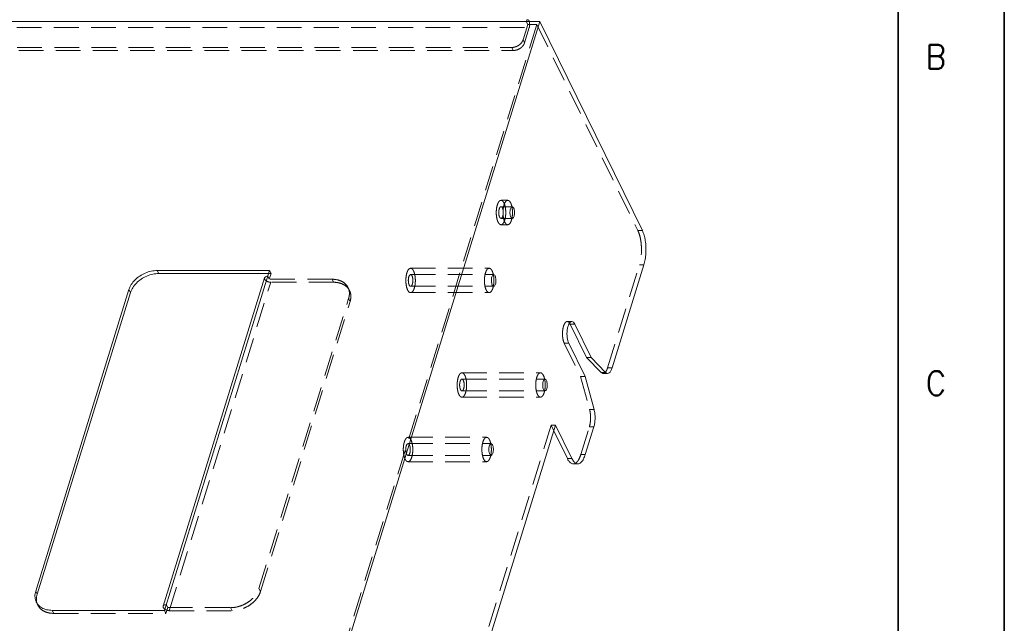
# Model space of a CAD drawing. Header units: millimetres. Extents: x 4065 to 8083, y -652 to 5416.
# Tile 52 of 256: x 5130 to 5332, y 1695 to 1818. Entities that reach past the tile are written whole.
import ezdxf
from ezdxf.enums import TextEntityAlignment as Align

# ---------------------------------------------------------------- set-up
doc = ezdxf.new("R2010")
doc.units = ezdxf.units.MM
doc.header["$LTSCALE"] = 0.8
doc.linetypes.add('HIDDEN', pattern=[9.525, 6.35, -3.175])
doc.layers.get('0').update_dxf_attribs({"linetype": 'CONTINUOUS', "lineweight": 0})
doc.layers.add('3', color=5, linetype='HIDDEN', lineweight=0)
doc.styles.get("Standard").update_dxf_attribs({"font": 'romans.shx', "width": 0.8, "oblique": 5, "bigfont": 'whgtxt.shx'})

msp = doc.modelspace()

# ---------------------------------------------------------------- linework, layer by layer
at = {"color": 7, "linetype": 'Continuous', "lineweight": 35}
msp.add_line((5310.399, 1114.481), (5310.399, 1912.349), dxfattribs=at)
for p, q in [((5088.096, 1817.977), (5236.848, 1817.977)), ((5236.848, 1817.977), (5188.677, 1662.095)), ((5257.896, 1775.086), (5236.848, 1817.977)), ((5258.211, 1768.061), (5251.683, 1746.936)), ((5158.387, 1766.904), (5158.692, 1766.282)), ((5181.413, 1766.904), (5158.387, 1766.904)), ((5181.221, 1766.282), (5158.692, 1766.282)), ((5180.4, 1765.402), (5159.582, 1698.036)), ((5159.87, 1697.188), (5181.413, 1766.904)), ((5152.571, 1762.987), (5133.448, 1701.104)), ((5152.876, 1762.366), (5133.753, 1700.483)), ((5152.571, 1762.987), (5152.876, 1762.366)), ((5244.01, 1755.892), (5243.089, 1755.892)), ((5246.445, 1749.054), (5243.089, 1755.892)), ((5244.01, 1755.892), (5247.366, 1749.054)), ((5242.8, 1751.975), (5246.155, 1745.137)), ((5247.366, 1749.054), (5246.445, 1749.054)), ((5249.414, 1746.014), (5246.445, 1749.054)), ((5247.366, 1749.054), (5250.335, 1746.014)), ((5250.335, 1746.014), (5249.414, 1746.014)), ((5250.767, 1745.801), (5249.846, 1745.801)), ((5247.983, 1738.403), (5246.155, 1745.137)), ((5240.089, 1735.159), (5216.124, 1657.609)), ((5240.089, 1735.159), (5243.444, 1728.321)), ((5242.523, 1728.321), (5239.733, 1734.007)), ((5247.939, 1734.823), (5246.18, 1729.13)), ((5243.444, 1728.321), (5242.523, 1728.321)), ((5244.655, 1727.238), (5243.734, 1727.238)), ((5133.448, 1701.104), (5133.753, 1700.483)), ((5136.843, 1697.188), (5159.87, 1697.188))]:
    msp.add_line(p, q)
msp.add_lwpolyline([(5332.145, 1933.415), (4144.145, 1933.415), (4144.145, 1093.415), (5332.145, 1093.415)], close=True, dxfattribs=at)
msp.add_arc((5244.748, 1754.944), 2.165, 150.29826, 151.03762)
for points, start_tangent, end_tangent in [([(5234.085, 1817.977), (5234.201, 1818.229), (5234.345, 1818.349), (5234.389, 1818.352)], (0.2952474, 0.9554208), (0.9985915, -0.0530575)), ([(5234.389, 1818.352), (5234.497, 1818.317), (5234.632, 1818.138), (5234.693, 1817.979)], (0.9985915, -0.0530575), (0.3024653, -0.9531604)), ([(5231.203, 1779.994), (5231.15, 1779.99), (5230.976, 1779.847), (5230.837, 1779.544), (5230.754, 1779.127), (5230.739, 1778.66), (5230.795, 1778.215), (5230.913, 1777.858)], (-0.9987254, 0.0504741), (0.4405427, -0.8977317)), ([(5231.494, 1779.738), (5231.332, 1779.952), (5231.203, 1779.994)], (-0.4405427, 0.8977317), (-0.9987254, 0.0504741)), ([(5231.204, 1777.601), (5231.257, 1777.606), (5231.43, 1777.749), (5231.569, 1778.052), (5231.653, 1778.468), (5231.668, 1778.935), (5231.612, 1779.381), (5231.494, 1779.738)], (0.9987254, -0.0504741), (-0.4405427, 0.8977317)), ([(5230.913, 1777.858), (5231.075, 1777.644), (5231.204, 1777.601)], (0.4405427, -0.8977317), (0.9987254, -0.0504741)), ([(5258.211, 1768.061), (5258.472, 1769.181), (5258.611, 1770.436), (5258.62, 1771.741), (5258.496, 1773.007), (5258.249, 1774.148), (5257.896, 1775.086)], (0.2952474, 0.9554208), (-0.4405427, 0.8977317)), ([(5152.571, 1762.987), (5153.041, 1764.001), (5153.793, 1764.945), (5154.776, 1765.757), (5155.922, 1766.379), (5157.154, 1766.77), (5158.387, 1766.904)], (0.2952474, 0.9554208), (1, 0)), ([(5158.692, 1766.282), (5157.459, 1766.149), (5156.227, 1765.757), (5155.081, 1765.135), (5154.098, 1764.324), (5153.346, 1763.379), (5152.876, 1762.366)], (-1, 0), (-0.2952474, -0.9554208)), ([(5181.05, 1765.729), (5180.721, 1765.681), (5180.488, 1765.547), (5180.401, 1765.402)], (-1, 0), (-0.3087806, -0.9511333)), ([(5227.393, 1766.056), (5227.34, 1766.052), (5227.166, 1765.908), (5227.027, 1765.605), (5226.944, 1765.189), (5226.929, 1764.722), (5226.985, 1764.277), (5227.103, 1763.92)], (-0.9987254, 0.0504741), (0.4405427, -0.8977317)), ([(5227.684, 1765.799), (5227.522, 1766.013), (5227.393, 1766.056)], (-0.4405427, 0.8977317), (-0.9987254, 0.0504741)), ([(5227.394, 1763.663), (5227.447, 1763.667), (5227.62, 1763.811), (5227.759, 1764.114), (5227.843, 1764.53), (5227.857, 1764.997), (5227.802, 1765.442), (5227.684, 1765.799)], (0.9987254, -0.0504741), (-0.4405427, 0.8977317)), ([(5227.103, 1763.92), (5227.265, 1763.706), (5227.394, 1763.663)], (0.4405427, -0.8977317), (0.9987254, -0.0504741)), ([(5242.853, 1755.992), (5242.642, 1755.487), (5242.493, 1754.806), (5242.432, 1754.039), (5242.467, 1753.262), (5242.594, 1752.551), (5242.8, 1751.975)], (-0.4842506, -0.8749294), (0.4405427, -0.8977317)), ([(5243.144, 1756.342), (5242.867, 1756.016)], (-0.830968, -0.5563202), (-0.4955001, -0.8686079)), ([(5243.089, 1755.892), (5242.96, 1756.117)], (-0.4405427, 0.8977317), (-0.5709705, 0.8209706)), ([(5243.405, 1756.432), (5243.144, 1756.342)], (-0.9996835, -0.0251567), (-0.830968, -0.5563202)), ([(5244.01, 1755.892), (5243.745, 1756.276), (5243.446, 1756.431), (5243.405, 1756.432)], (-0.4405427, 0.8977317), (-0.9996835, -0.0251567)), ([(5249.846, 1745.803), (5249.777, 1745.806), (5249.414, 1746.014)], (-0.9996048, -0.0281102), (-0.6987782, 0.7153384)), ([(5250.335, 1746.014), (5250.698, 1745.806), (5250.767, 1745.803)], (0.6987782, -0.7153384), (0.9996048, 0.0281102)), ([(5250.767, 1745.803), (5251.068, 1745.902), (5251.408, 1746.292), (5251.683, 1746.936)], (0.9996048, 0.0281102), (0.2952474, 0.9554208)), ([(5237.917, 1744.61), (5237.864, 1744.606), (5237.69, 1744.463), (5237.551, 1744.16), (5237.468, 1743.743), (5237.453, 1743.277), (5237.509, 1742.831), (5237.627, 1742.474)], (-0.9987254, 0.0504741), (0.4405427, -0.8977317)), ([(5238.208, 1744.354), (5238.045, 1744.568), (5237.917, 1744.61)], (-0.4405427, 0.8977317), (-0.9987254, 0.0504741)), ([(5237.918, 1742.218), (5237.971, 1742.222), (5238.144, 1742.365), (5238.283, 1742.668), (5238.367, 1743.085), (5238.381, 1743.551), (5238.326, 1743.997), (5238.208, 1744.354)], (0.9987254, -0.0504741), (-0.4405427, 0.8977317)), ([(5237.627, 1742.474), (5237.789, 1742.26), (5237.918, 1742.218)], (0.4405427, -0.8977317), (0.9987254, -0.0504741)), ([(5247.939, 1734.823), (5248.121, 1735.656), (5248.192, 1736.594), (5248.144, 1737.542), (5247.983, 1738.403)], (0.2952474, 0.9554208), (-0.2618605, 0.9651057)), ([(5226.868, 1731.38), (5226.815, 1731.375), (5226.642, 1731.232), (5226.503, 1730.929), (5226.419, 1730.513), (5226.405, 1730.046), (5226.46, 1729.6), (5226.578, 1729.243)], (-0.9987254, 0.0504741), (0.4405427, -0.8977317)), ([(5227.159, 1731.123), (5226.997, 1731.337), (5226.868, 1731.38)], (-0.4405427, 0.8977317), (-0.9987254, 0.0504741)), ([(5226.869, 1728.987), (5226.922, 1728.991), (5227.096, 1729.134), (5227.235, 1729.437), (5227.318, 1729.854), (5227.333, 1730.321), (5227.277, 1730.766), (5227.159, 1731.123)], (0.9987254, -0.0504741), (-0.4405427, 0.8977317)), ([(5226.578, 1729.243), (5226.74, 1729.029), (5226.869, 1728.987)], (0.4405427, -0.8977317), (0.9987254, -0.0504741)), ([(5244.655, 1727.242), (5244.877, 1727.27), (5245.37, 1727.588), (5245.815, 1728.222), (5246.18, 1729.13)], (0.9999818, -0.0060254), (0.2952474, 0.9554208)), ([(5242.775, 1727.885), (5242.523, 1728.321)], (-0.5684948, 0.8226869), (-0.4405427, 0.8977317)), ([(5243.734, 1727.242), (5243.448, 1727.292), (5242.959, 1727.65), (5242.775, 1727.885)], (-0.9999818, 0.0060254), (-0.5684948, 0.8226869)), ([(5243.444, 1728.321), (5243.88, 1727.65)], (0.4405427, -0.8977317), (0.6658217, -0.7461109)), ([(5243.88, 1727.65), (5244.369, 1727.292), (5244.655, 1727.242)], (0.6658217, -0.7461109), (0.9999818, -0.0060254)), ([(5133.292, 1700.091), (5133.448, 1701.104)], (-0.0065302, 0.9999787), (0.2952474, 0.9554208)), ([(5133.565, 1698.903), (5133.46, 1699.146), (5133.292, 1700.091)], (-0.4412958, 0.8973617), (-0.0065302, 0.9999787)), ([(5136.843, 1697.188), (5135.692, 1697.321), (5134.703, 1697.712), (5133.941, 1698.335), (5133.565, 1698.903)], (-1, 0), (-0.4412958, 0.8973617)), ([(5133.753, 1700.483), (5133.597, 1699.469)], (-0.2952474, -0.9554208), (0.0065302, -0.9999787)), ([(5133.597, 1699.469), (5133.731, 1698.623)], (0.0065302, -0.9999787), (0.3089083, -0.9510918)), ([(5159.617, 1697.741), (5159.57, 1697.979), (5159.583, 1698.035)], (-0.4354712, 0.9002027), (0.3087806, 0.9511333)), ([(5159.583, 1698.035), (5159.671, 1698.181), (5159.903, 1698.315), (5160.233, 1698.363)], (0.3087806, 0.9511333), (1, 0)), ([(5159.932, 1697.402), (5159.803, 1697.503), (5159.617, 1697.741)], (-0.8237838, 0.5669041), (-0.4354712, 0.9002027))]:
    msp.add_spline(points, degree=3, dxfattribs=dict(start_tangent=start_tangent, end_tangent=end_tangent))
at = {"layer": '3'}
for p, q in [((5234.085, 1817.977), (5234.39, 1817.355)), ((5091.47, 1816.733), (5234.695, 1816.733)), ((5236.232, 1817.355), (5188.061, 1661.473)), ((5234.39, 1817.355), (5233.421, 1814.222)), ((5233.726, 1813.6), (5234.695, 1816.733)), ((5236.232, 1817.355), (5234.39, 1817.355)), ((5236.232, 1817.355), (5256.975, 1775.086)), ((5233.421, 1814.222), (5233.726, 1813.6)), ((5091.554, 1812.655), (5231.095, 1812.655)), ((5091.859, 1812.033), (5231.4, 1812.033)), ((5231.095, 1812.655), (5231.4, 1812.033)), ((5228.901, 1781.298), (5230.282, 1781.298)), ((5228.901, 1779.998), (5231.203, 1779.998)), ((5228.901, 1777.598), (5231.203, 1777.598)), ((5228.901, 1776.298), (5230.282, 1776.298)), ((5256.975, 1775.086), (5257.896, 1775.086)), ((5210.354, 1767.359), (5226.472, 1767.359)), ((5250.762, 1746.936), (5257.29, 1768.061)), ((5257.29, 1768.061), (5258.211, 1768.061)), ((5181.355, 1765.107), (5181.05, 1765.729)), ((5181.718, 1766.282), (5181.221, 1766.282)), ((5181.355, 1765.107), (5181.718, 1766.282)), ((5181.413, 1766.904), (5181.718, 1766.282)), ((5210.354, 1766.059), (5227.393, 1766.059)), ((5160.843, 1697.119), (5181.66, 1764.486)), ((5194.25, 1765.107), (5181.355, 1765.107)), ((5194.555, 1764.486), (5181.66, 1764.486)), ((5194.25, 1765.107), (5194.555, 1764.486)), ((5197.529, 1763.393), (5197.834, 1762.772)), ((5210.354, 1763.659), (5227.393, 1763.659)), ((5210.354, 1762.359), (5226.472, 1762.359)), ((5179.248, 1701.658), (5197.645, 1761.191)), ((5179.553, 1701.036), (5197.95, 1760.569)), ((5197.645, 1761.191), (5197.95, 1760.569)), ((5242.484, 1756.433), (5243.405, 1756.433)), ((5242.8, 1751.975), (5241.879, 1751.975)), ((5241.879, 1751.975), (5245.234, 1745.137)), ((5220.878, 1745.914), (5236.996, 1745.914)), ((5251.683, 1746.936), (5250.762, 1746.936)), ((5220.878, 1744.614), (5237.917, 1744.614)), ((5245.234, 1745.137), (5246.155, 1745.137)), ((5245.234, 1745.137), (5247.062, 1738.403)), ((5220.878, 1742.214), (5237.917, 1742.214)), ((5220.878, 1740.914), (5236.996, 1740.914)), ((5247.062, 1738.403), (5247.983, 1738.403)), ((5239.168, 1735.159), (5215.203, 1657.609)), ((5240.089, 1735.159), (5239.168, 1735.159)), ((5239.733, 1734.007), (5239.168, 1735.159)), ((5245.259, 1729.13), (5247.018, 1734.823)), ((5247.018, 1734.823), (5247.939, 1734.823)), ((5209.829, 1732.683), (5225.948, 1732.683)), ((5209.829, 1731.383), (5226.869, 1731.383)), ((5209.829, 1728.983), (5226.869, 1728.983)), ((5246.18, 1729.13), (5245.259, 1729.13)), ((5209.829, 1727.683), (5225.948, 1727.683)), ((5179.248, 1701.658), (5179.553, 1701.036)), ((5133.565, 1698.902), (5133.87, 1698.28)), ((5136.843, 1697.188), (5137.148, 1696.566)), ((5159.87, 1697.188), (5160.175, 1696.566)), ((5160.175, 1696.566), (5160.538, 1697.741)), ((5160.538, 1697.741), (5160.233, 1698.363)), ((5160.538, 1697.741), (5173.433, 1697.741)), ((5160.843, 1697.119), (5173.738, 1697.119)), ((5173.433, 1697.741), (5173.738, 1697.119)), ((5137.148, 1696.566), (5160.175, 1696.566))]:
    msp.add_line(p, q, dxfattribs=at)
for centre, radius, start, end in [((5136.182, 1699.419), 2.577, 197.9896, 200.31787), ((5136.194, 1699.425), 2.59, 200.33612, 206.19965), ((5160.725, 1698.555), 1.399, 235.48048, 238.28912)]:
    msp.add_arc(centre, radius, start, end, dxfattribs=at)
for points, start_tangent, end_tangent in [([(5234.693, 1817.979), (5234.73, 1817.841), (5234.777, 1817.469), (5234.764, 1817.081), (5234.695, 1816.733)], (0.3024653, -0.9531604), (-0.2952474, -0.9554208)), ([(5231.095, 1812.655), (5231.688, 1812.732), (5232.27, 1812.954), (5232.785, 1813.301), (5233.182, 1813.738), (5233.421, 1814.222)], (1, 0), (0.2952474, 0.9554208)), ([(5233.726, 1813.6), (5233.487, 1813.116), (5233.09, 1812.679), (5232.575, 1812.333), (5231.993, 1812.11), (5231.4, 1812.033)], (-0.2952474, -0.9554208), (-1, 0)), ([(5228.9, 1781.297), (5228.874, 1781.297), (5228.543, 1781.123), (5228.255, 1780.668), (5228.045, 1779.988), (5227.938, 1779.164), (5227.947, 1778.296), (5228.071, 1777.489), (5228.296, 1776.839)], (-0.9997681, 0.0215362), (0.4405427, -0.8977317)), ([(5228.61, 1777.858), (5228.48, 1778.274), (5228.433, 1778.795), (5228.479, 1779.316), (5228.608, 1779.734), (5228.796, 1779.967), (5228.901, 1779.989)], (-0.4405427, 0.8977317), (0.9999893, 0.004623)), ([(5229.506, 1780.756), (5229.209, 1781.169), (5228.9, 1781.297)], (-0.4405427, 0.8977317), (-0.9997681, 0.0215362)), ([(5228.901, 1776.298), (5228.927, 1776.299), (5229.259, 1776.473), (5229.547, 1776.927), (5229.757, 1777.607), (5229.864, 1778.431), (5229.854, 1779.299), (5229.73, 1780.106), (5229.506, 1780.756)], (0.9997681, -0.0215362), (-0.4405427, 0.8977317)), ([(5228.901, 1779.989), (5229.004, 1779.968), (5229.191, 1779.738)], (0.9999893, 0.004623), (0.4405427, -0.8977317)), ([(5229.191, 1779.738), (5229.321, 1779.321), (5229.368, 1778.801), (5229.322, 1778.28), (5229.193, 1777.861), (5229.006, 1777.628), (5228.901, 1777.606)], (0.4405427, -0.8977317), (-0.9999893, -0.004623)), ([(5230.283, 1781.297), (5230.021, 1781.206), (5229.744, 1780.881), (5229.52, 1780.352), (5229.37, 1779.67), (5229.31, 1778.904), (5229.344, 1778.127), (5229.471, 1777.415), (5229.677, 1776.839)], (-0.9996835, -0.0251567), (0.4405427, -0.8977317)), ([(5230.282, 1776.299), (5230.544, 1776.389), (5230.821, 1776.715), (5231.045, 1777.244), (5231.195, 1777.925), (5231.255, 1778.692), (5231.22, 1779.469), (5231.093, 1780.18), (5230.887, 1780.756)], (0.9996835, 0.0251567), (-0.4405427, 0.8977317)), ([(5230.887, 1780.756), (5230.622, 1781.14), (5230.324, 1781.295), (5230.283, 1781.297)], (-0.4405427, 0.8977317), (-0.9996835, -0.0251567)), ([(5228.901, 1777.606), (5228.798, 1777.627), (5228.61, 1777.858)], (-0.9999893, -0.004623), (-0.4405427, 0.8977317)), ([(5228.296, 1776.839), (5228.593, 1776.426), (5228.901, 1776.298)], (0.4405427, -0.8977317), (0.9997681, -0.0215362)), ([(5229.677, 1776.839), (5229.942, 1776.455), (5230.241, 1776.3), (5230.282, 1776.299)], (0.4405427, -0.8977317), (0.9996835, 0.0251567)), ([(5256.975, 1775.086), (5257.328, 1774.148), (5257.575, 1773.007), (5257.699, 1771.741), (5257.69, 1770.436), (5257.551, 1769.181), (5257.29, 1768.061)], (0.4405427, -0.8977317), (-0.2952474, -0.9554208)), ([(5210.353, 1767.359), (5210.326, 1767.358), (5209.997, 1767.186), (5209.706, 1766.727), (5209.498, 1766.054), (5209.39, 1765.222), (5209.4, 1764.362), (5209.524, 1763.55), (5209.748, 1762.901)], (-0.999757, 0.022042), (0.4405427, -0.8977317)), ([(5210.959, 1766.818), (5210.662, 1767.231), (5210.353, 1767.359)], (-0.4405427, 0.8977317), (-0.999757, 0.022042)), ([(5226.473, 1767.359), (5226.211, 1767.268), (5225.934, 1766.943), (5225.71, 1766.414), (5225.56, 1765.732), (5225.5, 1764.966), (5225.534, 1764.189), (5225.661, 1763.477), (5225.867, 1762.901)], (-0.9996835, -0.0251567), (0.4405427, -0.8977317)), ([(5227.077, 1766.818), (5226.812, 1767.202), (5226.514, 1767.357), (5226.473, 1767.359)], (-0.4405427, 0.8977317), (-0.9996835, -0.0251567)), ([(5180.401, 1765.402), (5180.388, 1765.345), (5180.434, 1765.107), (5180.621, 1764.869), (5180.92, 1764.668), (5181.285, 1764.533), (5181.66, 1764.486)], (-0.3087806, -0.9511333), (1, 0)), ([(5210.063, 1763.92), (5209.945, 1764.277), (5209.889, 1764.722), (5209.904, 1765.189), (5209.988, 1765.605), (5210.127, 1765.908), (5210.3, 1766.052), (5210.353, 1766.056)], (-0.4405427, 0.8977317), (0.998726, -0.0504614)), ([(5210.353, 1766.056), (5210.482, 1766.013), (5210.644, 1765.799)], (0.998726, -0.0504614), (0.4405427, -0.8977317)), ([(5210.354, 1762.36), (5210.382, 1762.361), (5210.71, 1762.533), (5211.001, 1762.992), (5211.209, 1763.665), (5211.317, 1764.497), (5211.308, 1765.357), (5211.183, 1766.169), (5210.959, 1766.818)], (0.999757, -0.022042), (-0.4405427, 0.8977317)), ([(5210.644, 1765.799), (5210.762, 1765.442), (5210.818, 1764.997), (5210.803, 1764.53), (5210.72, 1764.114), (5210.581, 1763.811), (5210.407, 1763.667), (5210.354, 1763.663)], (0.4405427, -0.8977317), (-0.998726, 0.0504614)), ([(5226.472, 1762.36), (5226.733, 1762.451), (5227.01, 1762.776), (5227.235, 1763.305), (5227.384, 1763.987), (5227.445, 1764.753), (5227.41, 1765.53), (5227.283, 1766.242), (5227.077, 1766.818)], (0.9996835, 0.0251567), (-0.4405427, 0.8977317)), ([(5197.529, 1763.392), (5197.152, 1763.96), (5196.391, 1764.582), (5195.401, 1764.974), (5194.25, 1765.107)], (-0.4412958, 0.8973617), (-1, 0)), ([(5194.555, 1764.486), (5195.706, 1764.352), (5196.696, 1763.961), (5197.457, 1763.338), (5197.834, 1762.771)], (1, 0), (0.4412958, -0.8973617)), ([(5197.645, 1761.191), (5197.802, 1762.204), (5197.633, 1763.149), (5197.529, 1763.392)], (0.2952474, 0.9554208), (-0.4412958, 0.8973617)), ([(5210.354, 1763.663), (5210.225, 1763.706), (5210.063, 1763.92)], (-0.998726, 0.0504614), (-0.4405427, 0.8977317)), ([(5197.834, 1762.771), (5197.938, 1762.527), (5198.107, 1761.583), (5197.95, 1760.569)], (0.4412958, -0.8973617), (-0.2952474, -0.9554208)), ([(5209.748, 1762.901), (5210.045, 1762.488), (5210.354, 1762.36)], (0.4405427, -0.8977317), (0.999757, -0.022042)), ([(5225.867, 1762.901), (5226.132, 1762.517), (5226.431, 1762.362), (5226.472, 1762.36)], (0.4405427, -0.8977317), (0.9996835, 0.0251567)), ([(5242.484, 1756.432), (5242.223, 1756.342), (5241.946, 1756.016), (5241.721, 1755.487), (5241.572, 1754.806), (5241.511, 1754.039), (5241.546, 1753.262), (5241.673, 1752.551), (5241.879, 1751.975)], (-0.9996835, -0.0251567), (0.4405427, -0.8977317)), ([(5242.96, 1756.117), (5242.824, 1756.276), (5242.525, 1756.431), (5242.484, 1756.432)], (-0.5709705, 0.8209706), (-0.9996835, -0.0251567)), ([(5220.877, 1745.913), (5220.849, 1745.913), (5220.521, 1745.74), (5220.23, 1745.281), (5220.022, 1744.609), (5219.914, 1743.777), (5219.923, 1742.917), (5220.048, 1742.104), (5220.272, 1741.456)], (-0.999757, 0.022042), (0.4405427, -0.8977317)), ([(5221.483, 1745.372), (5221.186, 1745.785), (5220.877, 1745.913)], (-0.4405427, 0.8977317), (-0.999757, 0.022042)), ([(5220.878, 1740.914), (5220.906, 1740.915), (5221.234, 1741.088), (5221.525, 1741.547), (5221.733, 1742.219), (5221.841, 1743.051), (5221.832, 1743.911), (5221.707, 1744.724), (5221.483, 1745.372)], (0.999757, -0.022042), (-0.4405427, 0.8977317)), ([(5236.997, 1745.913), (5236.735, 1745.822), (5236.458, 1745.497), (5236.234, 1744.968), (5236.084, 1744.287), (5236.023, 1743.52), (5236.058, 1742.743), (5236.185, 1742.032), (5236.391, 1741.456)], (-0.9996835, -0.0251567), (0.4405427, -0.8977317)), ([(5236.996, 1740.915), (5237.257, 1741.006), (5237.534, 1741.331), (5237.759, 1741.86), (5237.908, 1742.541), (5237.969, 1743.308), (5237.934, 1744.085), (5237.807, 1744.796), (5237.601, 1745.372)], (0.9996835, 0.0251567), (-0.4405427, 0.8977317)), ([(5237.601, 1745.372), (5237.336, 1745.757), (5237.037, 1745.912), (5236.997, 1745.913)], (-0.4405427, 0.8977317), (-0.9996835, -0.0251567)), ([(5250.762, 1746.936), (5250.487, 1746.292), (5250.147, 1745.902), (5249.846, 1745.803)], (-0.2952474, -0.9554208), (-0.9996048, -0.0281102)), ([(5220.587, 1742.474), (5220.469, 1742.831), (5220.413, 1743.277), (5220.428, 1743.743), (5220.512, 1744.16), (5220.651, 1744.463), (5220.824, 1744.606), (5220.877, 1744.61)], (-0.4405427, 0.8977317), (0.998726, -0.0504614)), ([(5220.877, 1744.61), (5221.006, 1744.568), (5221.168, 1744.354)], (0.998726, -0.0504614), (0.4405427, -0.8977317)), ([(5221.168, 1744.354), (5221.286, 1743.997), (5221.342, 1743.551), (5221.327, 1743.085), (5221.244, 1742.668), (5221.105, 1742.365), (5220.931, 1742.222), (5220.878, 1742.218)], (0.4405427, -0.8977317), (-0.998726, 0.0504614)), ([(5220.272, 1741.456), (5220.569, 1741.043), (5220.878, 1740.914)], (0.4405427, -0.8977317), (0.999757, -0.022042)), ([(5220.878, 1742.218), (5220.749, 1742.26), (5220.587, 1742.474)], (-0.998726, 0.0504614), (-0.4405427, 0.8977317)), ([(5236.391, 1741.456), (5236.656, 1741.071), (5236.955, 1740.916), (5236.996, 1740.915)], (0.4405427, -0.8977317), (0.9996835, 0.0251567)), ([(5247.062, 1738.403), (5247.223, 1737.542), (5247.271, 1736.594), (5247.2, 1735.656), (5247.018, 1734.823)], (0.2618605, -0.9651057), (-0.2952474, -0.9554208)), ([(5209.829, 1732.683), (5209.801, 1732.682), (5209.473, 1732.51), (5209.182, 1732.05), (5208.974, 1731.378), (5208.866, 1730.546), (5208.875, 1729.686), (5209, 1728.873), (5209.224, 1728.225)], (-0.999757, 0.022042), (0.4405427, -0.8977317)), ([(5209.539, 1729.243), (5209.421, 1729.6), (5209.365, 1730.046), (5209.38, 1730.513), (5209.463, 1730.929), (5209.602, 1731.232), (5209.776, 1731.375), (5209.829, 1731.38)], (-0.4405427, 0.8977317), (0.998726, -0.0504614)), ([(5210.434, 1732.142), (5210.138, 1732.555), (5209.829, 1732.683)], (-0.4405427, 0.8977317), (-0.999757, 0.022042)), ([(5209.829, 1731.38), (5209.957, 1731.337), (5210.12, 1731.123)], (0.998726, -0.0504614), (0.4405427, -0.8977317)), ([(5209.83, 1727.684), (5209.857, 1727.684), (5210.186, 1727.857), (5210.477, 1728.316), (5210.684, 1728.989), (5210.792, 1729.821), (5210.783, 1730.681), (5210.658, 1731.493), (5210.434, 1732.142)], (0.999757, -0.022042), (-0.4405427, 0.8977317)), ([(5210.12, 1731.123), (5210.238, 1730.766), (5210.293, 1730.32), (5210.278, 1729.854), (5210.195, 1729.437), (5210.056, 1729.134), (5209.883, 1728.991), (5209.83, 1728.987)], (0.4405427, -0.8977317), (-0.998726, 0.0504614)), ([(5225.948, 1732.682), (5225.686, 1732.592), (5225.409, 1732.266), (5225.185, 1731.737), (5225.035, 1731.056), (5224.975, 1730.29), (5225.01, 1729.512), (5225.136, 1728.801), (5225.343, 1728.225)], (-0.9996835, -0.0251567), (0.4405427, -0.8977317)), ([(5225.947, 1727.684), (5226.209, 1727.775), (5226.486, 1728.1), (5226.71, 1728.629), (5226.86, 1729.311), (5226.92, 1730.077), (5226.886, 1730.854), (5226.759, 1731.566), (5226.553, 1732.142)], (0.9996835, 0.0251567), (-0.4405427, 0.8977317)), ([(5226.553, 1732.142), (5226.288, 1732.526), (5225.989, 1732.681), (5225.948, 1732.682)], (-0.4405427, 0.8977317), (-0.9996835, -0.0251567)), ([(5209.83, 1728.987), (5209.701, 1729.029), (5209.539, 1729.243)], (-0.998726, 0.0504614), (-0.4405427, 0.8977317)), ([(5245.259, 1729.13), (5244.894, 1728.222), (5244.449, 1727.588), (5243.956, 1727.27), (5243.734, 1727.242)], (-0.2952474, -0.9554208), (-0.9999818, 0.0060254)), ([(5209.224, 1728.225), (5209.521, 1727.812), (5209.83, 1727.684)], (0.4405427, -0.8977317), (0.999757, -0.022042)), ([(5225.343, 1728.225), (5225.608, 1727.841), (5225.906, 1727.686), (5225.947, 1727.684)], (0.4405427, -0.8977317), (0.9996835, 0.0251567)), ([(5173.433, 1697.741), (5174.666, 1697.874), (5175.897, 1698.266), (5177.043, 1698.888), (5178.026, 1699.699), (5178.778, 1700.644), (5179.248, 1701.658)], (1, 0), (0.2952474, 0.9554208)), ([(5179.553, 1701.036), (5179.083, 1700.022), (5178.331, 1699.078), (5177.349, 1698.267), (5176.202, 1697.644), (5174.971, 1697.253), (5173.738, 1697.119)], (-0.2952474, -0.9554208), (-1, 0)), ([(5133.87, 1698.281), (5134.246, 1697.713), (5135.008, 1697.091), (5135.997, 1696.7), (5137.148, 1696.566)], (0.4412958, -0.8973617), (1, 0)), ([(5160.467, 1697.167), (5160.102, 1697.301), (5159.99, 1697.365)], (-0.9711291, 0.2385544), (-0.8505739, 0.5258555)), ([(5160.843, 1697.119), (5160.467, 1697.167)], (-1, 0), (-0.9711291, 0.2385544))]:
    msp.add_spline(points, degree=3, dxfattribs=dict(at, start_tangent=start_tangent, end_tangent=end_tangent))

# ---------------------------------------------------------------- texts
at = {"color": 7, "linetype": 'Continuous', "width": 0.933333}
for s, p in [('B', (5318.124, 1810.74)), ('C', (5318.124, 1743.778))]:
    msp.add_text(s, height=4.98, dxfattribs=at).set_placement(p, align=Align.MIDDLE_CENTER)

doc.saveas('drawing.dxf')
